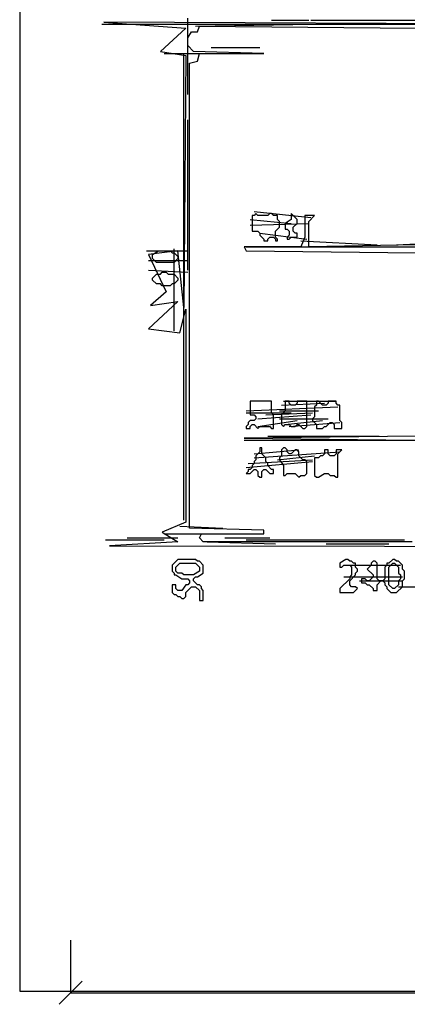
# Model space of a CAD drawing. Header units: millimetres. Extents: x -171 to 29168, y -21389 to 9617.
# Tile 19 of 60: x 10145 to 11325, y -11327 to -8330. Entities that reach past the tile are written whole.
import ezdxf

# ---------------------------------------------------------------- set-up
doc = ezdxf.new("R2010")
doc.units = ezdxf.units.MM
for name, color, linetype in [('CALIBRATION_DIM', 1, 'Continuous'), ('REFERENCE_FRAME', 3, 'Continuous'), ('TRACE_CONTOUR_MAJOR', 7, 'Continuous'), ('TRACE_DARK_PIXELS', 250, 'Continuous'), ('TRACE_STRAIGHT_LINES', 4, 'Continuous')]:
    doc.layers.add(name, color=color, linetype=linetype)

msp = doc.modelspace()

# ---------------------------------------------------------------- linework, layer by layer
at = {"layer": 'CALIBRATION_DIM'}
for p, q in [((10300, -11132), (10300, -11292)), ((10265, -11327), (10335, -11257)), ((10300, -11292), (18040, -11292))]:
    msp.add_line(p, q, dxfattribs=at)
at = {"layer": 'REFERENCE_FRAME'}
msp.add_lwpolyline([(10145.2, -11286.8), (18194.8, -11286.8), (18194.8, -7029.9), (10145.2, -7029.9)], close=True, dxfattribs=at)
at = {"layer": 'TRACE_CONTOUR_MAJOR'}
for points in [[(13403.1, -8343.9), (11726.7, -8332), (11738.6, -8011), (12446, -7999.1), (11720.8, -7999.1), (11691.1, -8343.9), (10401.1, -8338), (10650.7, -8355.8), (10573.5, -8427.2), (10650.7, -8439.1), (10644.8, -9205.9), (10627, -9033.5), (10537.8, -9045.4), (10591.3, -9158.4), (10543.7, -9200), (10627, -9188.1), (10537.8, -9271.3), (10632.9, -9283.2), (10650.7, -9211.9), (10650.7, -9859.8), (10579.4, -9889.6), (10627, -9919.3), (10418.9, -9931.2), (14604, -9937.1)], [(11340.3, -9919.3), (10704.2, -9919.3), (10692.4, -9907.4), (10698.3, -9895.5), (10888.5, -9895.5), (10888.5, -9883.6), (10662.6, -9877.7), (10662.6, -8462.8), (10686.4, -8456.9), (10692.4, -8433.1), (10888.5, -8433.1), (10674.5, -8427.2), (10656.7, -8409.3), (10656.7, -8385.5), (10668.6, -8367.7), (10686.4, -8367.7), (10692.4, -8349.9), (11352.2, -8355.8)], [(11352.2, -9015.7), (11025.3, -9021.6), (11025.3, -8944.4), (11043.1, -8926.5), (11013.4, -8926.5), (11013.4, -8991.9), (11001.5, -9021.6), (10829.1, -9021.6), (10835, -9033.5), (11352.2, -9039.5)], [(11352.2, -9598.3), (10829.1, -9604.2), (11346.3, -9610.2)]]:
    msp.add_lwpolyline(points, dxfattribs=at)
for points in [[(10852.9, -8926.5), (10852.9, -8974.1), (10870.7, -8974.1), (10876.6, -8980), (10876.6, -8986), (10888.5, -8997.9), (10888.5, -9003.8), (10900.4, -9003.8), (10900.4, -8997.9), (10906.4, -8991.9), (10918.2, -8991.9), (10924.2, -8997.9), (10924.2, -9003.8), (10930.1, -9003.8), (10930.1, -8997.9), (10924.2, -8991.9), (10924.2, -8974.1), (10936.1, -8962.2), (10936.1, -8944.4), (10930.1, -8938.4), (10930.1, -8926.5), (10918.2, -8926.5), (10912.3, -8920.6), (10906.4, -8920.6), (10900.4, -8926.5), (10870.7, -8926.5), (10864.7, -8920.6), (10858.8, -8926.5)], [(10971.8, -8920.6), (10971.8, -8938.4), (10953.9, -8950.3), (10953.9, -8968.1), (10959.9, -8968.1), (10965.8, -8974.1), (10965.8, -8986), (10959.9, -8991.9), (10959.9, -8997.9), (10965.8, -8997.9), (10971.8, -8991.9), (10989.6, -8991.9), (10989.6, -8980), (10983.6, -8980), (10977.7, -8974.1), (10977.7, -8962.2), (10989.6, -8950.3), (10989.6, -8938.4)], [(10549.7, -9045.4), (10567.5, -9033.5), (10603.2, -9033.5), (10609.1, -9039.5), (10615.1, -9039.5), (10627, -9051.4), (10627, -9057.3), (10615.1, -9069.2), (10561.6, -9069.2), (10549.7, -9057.3)], [(10549.7, -9116.7), (10561.6, -9104.9), (10573.5, -9104.9), (10579.4, -9098.9), (10591.3, -9098.9), (10597.2, -9104.9), (10615.1, -9104.9), (10627, -9116.7), (10627, -9122.7), (10615.1, -9134.6), (10609.1, -9134.6), (10603.2, -9140.5), (10579.4, -9140.5), (10573.5, -9134.6), (10561.6, -9134.6), (10549.7, -9122.7)], [(10846.9, -9491.3), (10846.9, -9532.9), (10858.8, -9532.9), (10864.7, -9538.8), (10864.7, -9544.8), (10858.8, -9550.7), (10846.9, -9550.7), (10841, -9556.7), (10841, -9562.6), (10835, -9568.5), (10835, -9574.5), (10846.9, -9574.5), (10846.9, -9568.5), (10852.9, -9562.6), (10858.8, -9562.6), (10870.7, -9574.5), (10876.6, -9568.5), (10906.4, -9568.5), (10912.3, -9574.5), (10918.2, -9574.5), (10918.2, -9532.9), (10912.3, -9526.9), (10912.3, -9491.3)], [(10953.9, -9491.3), (10953.9, -9521), (10942, -9532.9), (10942, -9562.6), (10948, -9568.5), (10953.9, -9562.6), (10965.8, -9562.6), (10971.8, -9568.5), (10983.6, -9568.5), (10989.6, -9562.6), (10995.5, -9562.6), (11007.4, -9574.5), (11013.4, -9574.5), (11019.3, -9568.5), (11019.3, -9491.3), (10989.6, -9491.3), (10989.6, -9497.2), (10983.6, -9503.2), (10971.8, -9503.2), (10965.8, -9497.2), (10965.8, -9491.3)], [(11049, -9491.3), (11049, -9503.2), (11043.1, -9509.1), (11043.1, -9538.8), (11037.1, -9544.8), (11037.1, -9550.7), (11049, -9562.6), (11049, -9574.5), (11066.9, -9574.5), (11072.8, -9568.5), (11078.8, -9568.5), (11090.6, -9556.7), (11096.6, -9556.7), (11102.5, -9562.6), (11102.5, -9574.5), (11126.3, -9574.5), (11126.3, -9556.7), (11120.4, -9550.7), (11120.4, -9503.2), (11114.4, -9503.2), (11108.5, -9497.2), (11108.5, -9491.3), (11084.7, -9491.3), (11084.7, -9497.2), (11078.8, -9503.2), (11066.9, -9503.2), (11055, -9491.3)], [(10876.6, -9633.9), (10876.6, -9645.8), (10864.7, -9657.7), (10864.7, -9669.6), (10858.8, -9675.5), (10858.8, -9681.5), (10852.9, -9687.4), (10852.9, -9693.4), (10846.9, -9699.3), (10841, -9699.3), (10841, -9705.3), (10835, -9711.2), (10846.9, -9711.2), (10858.8, -9699.3), (10864.7, -9699.3), (10870.7, -9705.3), (10870.7, -9717.2), (10876.6, -9723.1), (10882.6, -9723.1), (10882.6, -9705.3), (10888.5, -9699.3), (10894.5, -9699.3), (10906.4, -9711.2), (10918.2, -9711.2), (10918.2, -9699.3), (10912.3, -9699.3), (10900.4, -9687.4), (10900.4, -9681.5), (10894.5, -9675.5), (10894.5, -9663.7), (10882.6, -9651.8), (10882.6, -9633.9)], [(10948, -9633.9), (10942, -9639.9), (10942, -9657.7), (10936.1, -9663.7), (10936.1, -9669.6), (10948, -9687.4), (10948, -9717.2), (10953.9, -9717.2), (10959.9, -9711.2), (10983.6, -9711.2), (10995.5, -9723.1), (11001.5, -9717.2), (11013.4, -9717.2), (11019.3, -9711.2), (11019.3, -9675.5), (11013.4, -9669.6), (11007.4, -9669.6), (10995.5, -9657.7), (10995.5, -9645.8), (10989.6, -9639.9), (10983.6, -9639.9), (10971.8, -9651.8), (10965.8, -9651.8), (10959.9, -9645.8), (10959.9, -9639.9), (10953.9, -9633.9)], [(11072.8, -9639.9), (11072.8, -9651.8), (11066.9, -9657.7), (11060.9, -9657.7), (11055, -9663.7), (11043.1, -9663.7), (11043.1, -9717.2), (11049, -9723.1), (11055, -9723.1), (11072.8, -9711.2), (11084.7, -9711.2), (11090.6, -9717.2), (11102.5, -9717.2), (11108.5, -9723.1), (11114.4, -9723.1), (11114.4, -9651.8), (11126.3, -9639.9), (11108.5, -9639.9), (11108.5, -9651.8), (11102.5, -9657.7), (11090.6, -9657.7), (11084.7, -9651.8), (11084.7, -9639.9)], [(10627, -9972.8), (10609.1, -9990.6), (10609.1, -10008.5), (10615.1, -10014.4), (10615.1, -10020.3), (10621, -10020.3), (10638.8, -10032.2), (10656.7, -10032.2), (10662.6, -10038.2), (10662.6, -10044.1), (10656.7, -10050.1), (10650.7, -10050.1), (10638.8, -10067.9), (10627, -10067.9), (10621, -10062), (10621, -10050.1), (10609.1, -10050.1), (10609.1, -10073.8), (10615.1, -10079.8), (10621, -10079.8), (10627, -10085.7), (10632.9, -10085.7), (10638.8, -10091.7), (10644.8, -10091.7), (10650.7, -10085.7), (10650.7, -10073.8), (10668.6, -10056), (10680.5, -10056), (10692.4, -10067.9), (10692.4, -10097.6), (10704.2, -10097.6), (10704.2, -10067.9), (10698.3, -10062), (10698.3, -10056), (10692.4, -10050.1), (10686.4, -10050.1), (10674.5, -10038.2), (10674.5, -10032.2), (10680.5, -10026.3), (10686.4, -10026.3), (10704.2, -10014.4), (10704.2, -9990.6), (10692.4, -9978.7), (10686.4, -9978.7), (10680.5, -9972.8)], [(11138.2, -9972.8), (11120.4, -9984.7), (11120.4, -9996.6), (11126.3, -9996.6), (11132.3, -9990.6), (11150.1, -9990.6), (11156, -9996.6), (11156, -10020.3), (11150.1, -10026.3), (11150.1, -10032.2), (11120.4, -10062), (11120.4, -10073.8), (11162, -10073.8), (11173.9, -10062), (11167.9, -10056), (11156, -10056), (11150.1, -10050.1), (11150.1, -10038.2), (11167.9, -10020.3), (11167.9, -10014.4), (11173.9, -10008.5), (11173.9, -10002.5), (11167.9, -9996.6), (11167.9, -9984.7), (11162, -9984.7), (11156, -9978.7), (11150.1, -9978.7), (11144.1, -9972.8)], [(11310.6, -9990.6), (11298.7, -9978.7), (11292.8, -9978.7), (11286.8, -9972.8), (11280.9, -9972.8), (11269, -9984.7), (11263, -9984.7), (11263, -9990.6), (11257.1, -9996.6), (11257.1, -10032.2), (11251.2, -10038.2), (11239.3, -10038.2), (11233.3, -10032.2), (11233.3, -9984.7), (11227.4, -9978.7), (11221.4, -9978.7), (11215.5, -9984.7), (11215.5, -9990.6), (11203.6, -10002.5), (11221.4, -10020.3), (11221.4, -10026.3), (11209.5, -10038.2), (11203.6, -10038.2), (11197.6, -10032.2), (11185.8, -10032.2), (11185.8, -10044.1), (11197.6, -10044.1), (11203.6, -10050.1), (11209.5, -10050.1), (11221.4, -10062), (11221.4, -10067.9), (11233.3, -10067.9), (11233.3, -10050.1), (11245.2, -10038.2), (11251.2, -10038.2), (11257.1, -10044.1), (11257.1, -10050.1), (11263, -10056), (11263, -10062), (11274.9, -10073.8), (11292.8, -10073.8), (11310.6, -10056), (11310.6, -10038.2), (11316.5, -10032.2), (11316.5, -10008.5), (11310.6, -10002.5)], [(10621, -9996.6), (10632.9, -9984.7), (10680.5, -9984.7), (10692.4, -9996.6), (10692.4, -10008.5), (10674.5, -10020.3), (10644.8, -10020.3), (10638.8, -10014.4), (10627, -10014.4), (10621, -10008.5)], [(11280.9, -9984.7), (11286.8, -9984.7), (11298.7, -9996.6), (11298.7, -10014.4), (11304.7, -10020.3), (11304.7, -10032.2), (11298.7, -10038.2), (11298.7, -10050.1), (11286.8, -10062), (11280.9, -10062), (11269, -10050.1), (11269, -9996.6)]]:
    msp.add_lwpolyline(points, close=True, dxfattribs=at)
at = {"layer": 'TRACE_DARK_PIXELS'}
for p, q in [((10407, -8343.9), (17077, -8343.9)), ((10585.3, -8433.1), (10888.5, -8433.1)), ((10835, -9021.6), (11958.6, -9021.6)), ((10835, -9610.2), (12083.4, -9610.2)), ((10407, -9913.3), (10585.3, -9913.3)), ((10585.3, -9895.5), (10888.5, -9895.5)), ((10835, -9913.3), (11316.5, -9913.3))]:
    msp.add_line(p, q, dxfattribs=at)
at = {"layer": 'TRACE_STRAIGHT_LINES'}
for p, q in [((10656.7, -8557.9), (10656.7, -8326.1)), ((10395.1, -8343.9), (10520, -8343.9)), ((10680.5, -8349.9), (11037.1, -8343.9)), ((10912.3, -8332), (11025.3, -8332)), ((11031.2, -8332), (11358.2, -8332)), ((11072.8, -8343.9), (11239.3, -8343.9)), ((10728, -8415.3), (10876.6, -8415.3)), ((10644.8, -9853.9), (10644.8, -8433.1)), ((10656.7, -9093), (10656.7, -8635.2)), ((10858.8, -8914.6), (11031.2, -8932.5)), ((10846.9, -8938.4), (10971.8, -8950.3)), ((10846.9, -8956.2), (11025.3, -8950.3)), ((10876.6, -8980), (11019.3, -8997.9)), ((11001.5, -9003.8), (11233.3, -9015.7)), ((11292.8, -9015.7), (11423.5, -9009.7)), ((10531.8, -9033.5), (10656.7, -9033.5)), ((10615.1, -9277.3), (10615.1, -9027.6)), ((10537.8, -9063.2), (10656.7, -9063.2)), ((10537.8, -9093), (10656.7, -9098.9)), ((10662.6, -9877.7), (10662.6, -9104.9)), ((10942, -9503.2), (11072.8, -9497.2)), ((10948, -9491.3), (11108.5, -9491.3)), ((10835, -9521), (11114.4, -9509.1)), ((10835, -9526.9), (10971.8, -9526.9)), ((10894.5, -9532.9), (11037.1, -9526.9)), ((10936.1, -9521), (11055, -9521)), ((10870.7, -9544.8), (11031.2, -9532.9)), ((10870.7, -9568.5), (10989.6, -9550.7)), ((10936.1, -9544.8), (11084.7, -9544.8)), ((10953.9, -9562.6), (11066.9, -9550.7)), ((10965.8, -9568.5), (11120.4, -9556.7)), ((10829.1, -9610.2), (10977.7, -9610.2)), ((10900.4, -9598.3), (11239.3, -9598.3)), ((11286.8, -9610.2), (11453.3, -9610.2)), ((10858.8, -9651.8), (10995.5, -9639.9)), ((10858.8, -9663.7), (11120.4, -9645.8)), ((10835, -9693.4), (11037.1, -9675.5)), ((10841, -9681.5), (11037.1, -9669.6)), ((10930.1, -9669.6), (11043.1, -9657.7)), ((10632.9, -9871.7), (10763.7, -9877.7)), ((10472.4, -9907.4), (10627, -9907.4)), ((10769.6, -9907.4), (10906.4, -9907.4)), ((10716.1, -9919.3), (10924.2, -9925.2)), ((11078.8, -9925.2), (11269, -9925.2)), ((11144.1, -9990.6), (11304.7, -9990.6)), ((11132.3, -10026.3), (11310.6, -10026.3)), ((11179.8, -10038.2), (11310.6, -10038.2)), ((11298.7, -10056), (11465.2, -10056))]:
    msp.add_line(p, q, dxfattribs=at)

doc.saveas('drawing.dxf')
